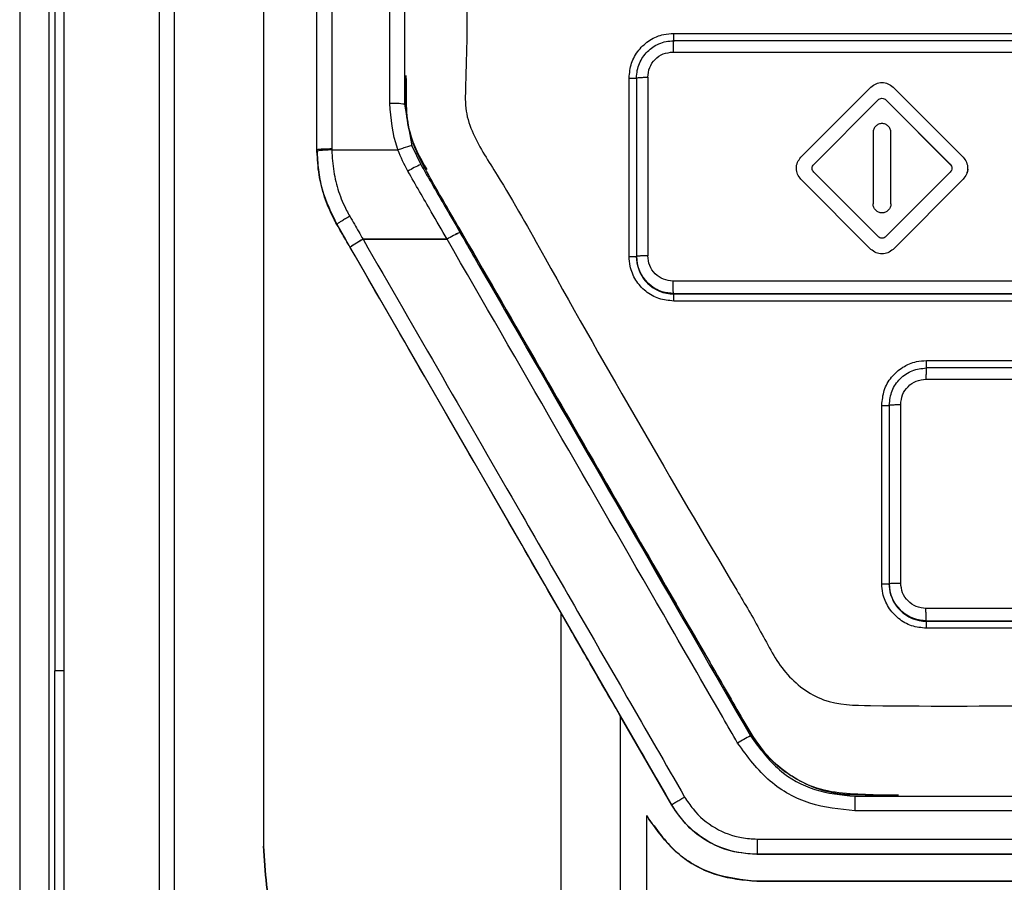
# Model space of a CAD drawing. Header units: millimetres. Extents: x 51 to 353, y -23 to 217.
# Tile 53 of 147: x 146.41 to 153.03, y 105.84 to 111.64. Entities that reach past the tile are written whole.
import ezdxf

# ---------------------------------------------------------------- set-up
doc = ezdxf.new("R2010")
doc.units = ezdxf.units.MM

msp = doc.modelspace()

# ---------------------------------------------------------------- linework, layer by layer
at = {"color": 7, "linetype": 'Continuous', "lineweight": 25}
for p, q in [((146.7099, 104.1365), (146.7099, 128.7)), ((147.4499, 128.6999), (147.4499, 104.1364)), ((146.6491, 107.2595), (146.6491, 118.2595)), ((150.8099, 111.5446), (153.6099, 111.5448)), ((150.8099, 111.5442), (150.8099, 111.5446)), ((150.8099, 111.5442), (153.6099, 111.5443)), ((153.6099, 111.495), (150.8099, 111.4949)), ((150.8053, 111.4189), (153.6078, 111.4188)), ((150.5099, 110.0447), (150.5099, 111.2446)), ((150.5599, 111.2449), (150.5599, 110.0449)), ((150.6352, 111.2493), (150.6353, 110.0488)), ((152.137, 111.1827), (151.666, 110.7117)), ((152.7565, 110.7118), (152.2854, 111.1827)), ((151.7517, 110.6638), (152.1849, 111.097)), ((151.7517, 110.6638), (152.1849, 111.097)), ((152.1849, 111.097), (152.1849, 111.097)), ((152.2375, 111.097), (152.6707, 110.6639)), ((152.2375, 111.097), (152.6707, 110.6638)), ((152.2375, 111.097), (152.2375, 111.097)), ((148.9999, 111.0673), (149.0492, 110.7892)), ((152.1511, 110.8777), (152.1511, 110.6375)), ((152.1511, 110.8777), (152.1511, 110.8777)), ((152.2713, 110.6375), (152.2713, 110.8777)), ((148.4099, 110.7607), (148.4099, 110.7607)), ((148.4099, 110.7597), (148.4099, 110.7592)), ((148.5101, 110.7603), (148.9552, 110.7603)), ((148.9552, 110.7603), (148.9553, 110.7603)), ((149.0492, 110.7892), (149.1084, 110.6624)), ((151.7517, 110.6638), (151.7517, 110.6638)), ((152.1511, 110.6375), (152.1511, 110.3973)), ((152.2713, 110.3973), (152.2713, 110.6375)), ((152.6707, 110.6638), (152.6707, 110.6639)), ((151.666, 110.5632), (152.137, 110.0923)), ((151.666, 110.5632), (152.137, 110.0923)), ((151.666, 110.5632), (151.666, 110.5632)), ((152.1849, 110.178), (151.7517, 110.6111)), ((152.6707, 110.6112), (152.2375, 110.178)), ((152.2854, 110.0923), (152.7565, 110.5633)), ((152.2854, 110.0923), (152.7565, 110.5633)), ((152.7565, 110.5633), (152.7565, 110.5633)), ((152.1511, 110.3973), (152.1511, 110.3973)), ((152.2713, 110.3973), (152.2713, 110.3973)), ((148.544, 110.26), (148.544, 110.259)), ((148.544, 110.26), (148.544, 110.26)), ((148.544, 110.259), (148.6016, 110.1593)), ((148.6016, 110.1593), (150.0499, 107.6509)), ((148.7199, 110.1604), (149.2857, 110.1604)), ((148.7199, 110.1602), (148.7199, 110.1604)), ((149.2857, 110.1602), (148.7199, 110.1602)), ((149.2857, 110.1602), (149.2857, 110.1604)), ((152.137, 110.0923), (152.137, 110.0923)), ((152.2854, 110.0923), (152.2854, 110.0923)), ((150.5599, 110.0449), (150.5599, 110.0446)), ((150.5599, 110.0446), (150.5599, 110.0423)), ((153.6079, 109.8787), (150.8054, 109.8788)), ((150.8099, 109.795), (153.6099, 109.7951)), ((150.8099, 109.7946), (150.8099, 109.795)), ((150.8099, 109.7946), (153.6099, 109.7946)), ((150.8099, 109.7923), (150.8099, 109.7946)), ((150.8099, 109.7923), (153.6099, 109.7923)), ((153.6099, 109.7448), (150.8099, 109.7447)), ((152.5099, 109.3448), (155.5099, 109.3449)), ((152.5099, 109.3444), (152.5099, 109.3448)), ((152.5099, 109.3444), (155.5099, 109.3444)), ((155.5099, 109.2951), (152.5099, 109.2951)), ((152.5069, 109.2188), (155.5095, 109.2186)), ((152.2099, 107.8449), (152.2099, 109.0448)), ((152.2599, 109.0451), (152.2599, 107.8451)), ((152.3369, 107.8488), (152.3369, 109.0488)), ((152.2599, 107.8451), (152.2599, 107.8446)), ((152.2599, 107.8446), (152.2599, 107.8423)), ((150.0499, 107.6509), (150.7979, 106.3555)), ((150.0499, 107.6509), (150.0499, 104.0022)), ((155.5095, 107.6788), (152.5071, 107.6788)), ((152.5099, 107.5951), (155.5099, 107.5952)), ((152.5099, 107.5946), (152.5099, 107.5951)), ((152.5099, 107.5946), (155.5099, 107.5946)), ((152.5099, 107.5923), (152.5099, 107.5946)), ((152.5099, 107.5923), (155.5099, 107.5923)), ((155.5099, 107.545), (152.5099, 107.5449)), ((146.6466, 107.2595), (146.6491, 107.2595)), ((146.6466, 104.2595), (146.6466, 107.2595)), ((146.7099, 107.2595), (146.6491, 107.2595)), ((150.7979, 106.3544), (150.4499, 106.9571)), ((152.028, 106.4157), (152.028, 106.3177)), ((152.028, 106.4157), (159.9918, 106.4157)), ((150.7979, 106.3563), (150.7979, 106.3563)), ((150.7979, 106.3563), (150.7979, 106.3555)), ((150.7979, 106.3544), (150.7979, 106.3555)), ((159.9918, 106.3177), (152.028, 106.3177)), ((150.6299, 106.2853), (150.6437, 106.2615)), ((150.6299, 104.5099), (150.6299, 106.2853)), ((151.3716, 106.1277), (160.6474, 106.1277)), ((160.6493, 106.0257), (151.3703, 106.0257)), ((151.3703, 106.0257), (151.3703, 106.0238)), ((151.3681, 105.8436), (151.3681, 105.8438))]:
    msp.add_line(p, q, dxfattribs=at)
at = {"color": 8, "linetype": 'Continuous', "lineweight": 25}
for p, q in [((150.8099, 111.4923), (150.8099, 111.5442)), ((150.5099, 111.2422), (150.5599, 111.2423)), ((150.5599, 110.0423), (150.5102, 110.0422)), ((150.8099, 109.7447), (150.8099, 109.7923)), ((152.5099, 109.2923), (152.5099, 109.3444)), ((152.2099, 109.0422), (152.2599, 109.0423)), ((152.2599, 107.8423), (152.2102, 107.8422)), ((152.5099, 107.5449), (152.5099, 107.5923))]:
    msp.add_line(p, q, dxfattribs=at)
at = {"color": 7, "linetype": 'Continuous', "lineweight": 25}
for centre, radius, start, end in [((148.9248, 110.6272), 0.4465, 80.32029, 93.1992), ((148.4995, 110.2921), 0.4683, 88.69528, 100.99237), ((149.3069, 110.1717), 0.5292, 112.02104, 122.58749), ((149.0011, 109.6214), 0.6079, 117.55266, 127.22986), ((149.0088, 109.6079), 0.6234, 117.61558, 127.04636), ((149.5978, 109.6676), 0.5832, 112.74999, 122.35856), ((149.59, 109.6811), 0.5678, 112.55597, 122.41966), ((150.8099, 110.0446), 0.25, 180.00003, 270.00002), ((150.8099, 110.0423), 0.25, 180.00002, 270.00002), ((152.5099, 107.8446), 0.25, 180.00003, 270.00002), ((152.5099, 107.8423), 0.25, 180.00002, 270.00002), ((151.8965, 105.6847), 1.2709, 116.64755, 121.10728)]:
    msp.add_arc(centre, radius, start, end, dxfattribs=at)
for points, knots in [([(147.3499, 104.1304), (147.3499, 106.1736), (147.3499, 110.2599), (147.3499, 116.4053), (147.3499, 122.5568), (147.3499, 126.6523), (147.3499, 128.7)], [0, 0, 0, 0, 0.249345, 0.49869, 0.749345, 1, 1, 1, 1]), ([(148.0499, 123.9431), (148.0499, 122.4658), (148.0499, 119.5114), (148.0499, 115.0458), (148.0499, 110.5666), (148.0499, 107.5758), (148.0499, 106.0805)], [0, 0, 0, 0, 0.249998, 0.499996, 0.750001, 1, 1, 1, 1]), ([(148.4099, 110.7607), (148.4099, 111.5126), (148.4099, 113.0254), (148.4099, 115.2951), (148.4099, 117.5702), (148.4099, 119.0822), (148.4099, 119.8382)], [0, 0, 0, 0, 0.247815, 0.498542, 0.749271, 1, 1, 1, 1]), ([(148.5099, 119.8515), (148.5099, 119.0948), (148.5099, 117.5814), (148.5099, 115.3044), (148.5099, 113.0331), (148.5099, 111.5195), (148.5099, 110.7673)], [0, 0, 0, 0, 0.250774, 0.501541, 0.752299, 1, 1, 1, 1]), ([(148.8999, 111.073), (148.8999, 111.8343), (148.8999, 113.3569), (148.8999, 116.2865), (148.8999, 118.4476), (148.8999, 119.8515)], [0, 0, 0, 0, 0.259461, 0.51893, 1, 1, 1, 1]), ([(148.9999, 119.8382), (148.9999, 118.4356), (148.9999, 116.2764), (148.9999, 113.3493), (148.9999, 111.828), (148.9999, 111.0673)], [0, 0, 0, 0, 0.481057, 0.740529, 1, 1, 1, 1]), ([(146.6062, 112.5655), (146.6062, 112.367), (146.6062, 111.9701), (146.6062, 111.3749), (146.6063, 110.7796), (146.6063, 110.1844), (146.6064, 109.5893), (146.6065, 108.9942), (146.6066, 108.3992), (146.6068, 107.8042), (146.6069, 107.2093), (146.6071, 106.6144), (146.6073, 106.0196), (146.6075, 105.4248), (146.6077, 104.8301), (146.6079, 104.4336), (146.608, 104.2354)], [0, 0, 0, 0, 0.07144, 0.142875, 0.214305, 0.285732, 0.357156, 0.428578, 0.5, 0.571422, 0.642844, 0.714268, 0.785695, 0.857125, 0.92856, 1, 1, 1, 1]), ([(149.4099, 112.4734), (149.4175, 112.0449), (149.4259, 111.5629), (149.4036, 111.0216), (149.4762, 110.8164), (149.6844, 110.5039), (150.2542, 109.469), (150.8495, 108.4455), (151.398, 107.5248), (151.5183, 107.2814), (151.6754, 107.1348), (151.8635, 107.0297), (152.4672, 107.0182), (153.8488, 107.031), (155.9345, 107.0229), (157.9229, 107.0268), (159.1414, 107.0237), (159.6673, 107.0264), (159.9356, 107.0202), (160.172, 107.0401), (160.3455, 107.1343), (160.5029, 107.281), (160.6214, 107.5251), (161.0862, 108.3009), (161.6279, 109.2656), (162.1697, 110.1935), (162.3991, 110.5974), (162.5234, 110.7981), (162.6177, 110.9952), (162.5931, 111.564), (162.602, 112.0454), (162.6099, 112.4734)], [0, 0, 0, 0, 0.062594, 0.070392, 0.078093, 0.093739, 0.125035, 0.250218, 0.265866, 0.281471, 0.289176, 0.296844, 0.312248, 0.374839, 0.500005, 0.613907, 0.664028, 0.677156, 0.690284, 0.703228, 0.710903, 0.71858, 0.734181, 0.749829, 0.850602, 0.894942, 0.906555, 0.918176, 0.929608, 0.937406, 1, 1, 1, 1]), ([(150.5099, 111.2446), (150.5132, 111.2783), (150.5198, 111.3456), (150.5714, 111.4354), (150.6472, 111.5032), (150.7316, 111.5394), (150.7875, 111.5431), (150.8099, 111.5446)], [0, 0, 0, 0, 0.214299, 0.428612, 0.642647, 0.856664, 1, 1, 1, 1]), ([(150.5599, 111.2449), (150.5609, 111.2617), (150.5629, 111.2951), (150.583, 111.3577), (150.6283, 111.4257), (150.6962, 111.4713), (150.7587, 111.4918), (150.7926, 111.4938), (150.8099, 111.4949)], [0, 0, 0, 0, 0.128989, 0.255467, 0.499791, 0.740099, 0.867732, 1, 1, 1, 1]), ([(150.8099, 111.4949), (150.8093, 111.4938), (150.8082, 111.4917), (150.8066, 111.4742), (150.8055, 111.4487), (150.8053, 111.4286), (150.8053, 111.4189)], [0, 0, 0, 0, 0.240728, 0.5, 0.759272, 1, 1, 1, 1]), ([(150.6352, 111.2493), (150.6378, 111.2715), (150.643, 111.3159), (150.6823, 111.372), (150.7385, 111.4112), (150.783, 111.4163), (150.8053, 111.4189)], [0, 0, 0, 0, 0.249949, 0.499689, 0.749365, 1, 1, 1, 1]), ([(152.1521, 106.4254), (152.0136, 106.4286), (151.8132, 106.4333), (151.5838, 106.5577), (151.4419, 106.6748), (151.296, 106.8737), (151.0977, 107.2503), (150.572, 108.1332), (150.0605, 109.0341), (149.5968, 109.8361), (149.3976, 110.1816), (149.198, 110.5256), (148.9994, 110.8759), (149.0065, 111.1371), (149.0099, 111.2617)], [0, 0, 0, 0, 0.0677, 0.097979, 0.128393, 0.159023, 0.220414, 0.341045, 0.672589, 0.73822, 0.804485, 0.871579, 0.938705, 1, 1, 1, 1]), ([(149.0099, 111.2403), (149.0091, 111.1803), (149.0075, 111.0604), (149.0277, 110.8455), (149.1031, 110.7104), (149.1489, 110.6284)], [0, 0, 0, 0, 0.28277, 0.564889, 1, 1, 1, 1]), ([(150.5599, 111.2449), (150.5613, 111.2454), (150.564, 111.2465), (150.5816, 111.2478), (150.6056, 111.2489), (150.6254, 111.2492), (150.6352, 111.2493)], [0, 0, 0, 0, 0.24905, 0.500002, 0.750948, 1, 1, 1, 1]), ([(152.137, 111.1827), (152.1478, 111.1913), (152.1695, 111.2086), (152.2112, 111.2159), (152.2529, 111.2086), (152.2746, 111.1914), (152.2854, 111.1827)], [0, 0, 0, 0, 0.249719, 0.499547, 0.749428, 1, 1, 1, 1]), ([(152.1849, 111.097), (152.1887, 111.1), (152.1964, 111.1061), (152.2112, 111.1087), (152.226, 111.1061), (152.2337, 111.1001), (152.2375, 111.097)], [0, 0, 0, 0, 0.249601, 0.49945, 0.749372, 1, 1, 1, 1]), ([(152.1849, 111.097), (152.1887, 111.1), (152.1964, 111.1061), (152.2112, 111.1087), (152.226, 111.1061), (152.2337, 111.1), (152.2375, 111.097)], [0, 0, 0, 0, 0.249601, 0.49945, 0.749372, 1, 1, 1, 1]), ([(148.9553, 110.7603), (148.9552, 110.7603), (148.9539, 110.7639), (148.918, 110.8636), (148.9088, 110.9703), (148.8999, 111.073)], [0, 0, 0, 0, 0.000038, 0.036654, 1, 1, 1, 1]), ([(152.2713, 110.8777), (152.2704, 110.8856), (152.2686, 110.9013), (152.2547, 110.9212), (152.2349, 110.9346), (152.2113, 110.9393), (152.1877, 110.9347), (152.1678, 110.9213), (152.1539, 110.9013), (152.1521, 110.8856), (152.1511, 110.8777)], [0, 0, 0, 0, 0.124923, 0.249897, 0.374894, 0.499889, 0.624862, 0.74979, 0.874703, 1, 1, 1, 1]), ([(148.5099, 110.7673), (148.5081, 110.7673), (148.5007, 110.7672), (148.4822, 110.7668), (148.4558, 110.7659), (148.4305, 110.7644), (148.4132, 110.7625), (148.411, 110.7613), (148.4099, 110.7607)], [0, 0, 0, 0, 0.035757, 0.141419, 0.35608, 0.570725, 0.785362, 1, 1, 1, 1]), ([(148.4102, 110.7518), (148.4101, 110.7548), (148.41, 110.7577), (148.4099, 110.7607), (148.4099, 110.7607)], [0, 0, 0, 0, 0.998648, 1, 1, 1, 1]), ([(148.4099, 110.7592), (148.4122, 110.7151), (148.4167, 110.6269), (148.4487, 110.4543), (148.5061, 110.3367), (148.544, 110.259)], [0, 0, 0, 0, 0.253152, 0.506545, 1, 1, 1, 1]), ([(148.544, 110.26), (148.544, 110.26), (148.5359, 110.2744), (148.5041, 110.3338), (148.457, 110.4434), (148.4196, 110.5949), (148.4133, 110.6991), (148.4102, 110.7518)], [0, 0, 0, 0, 0.000023, 0.096235, 0.392496, 0.692925, 1, 1, 1, 1]), ([(148.5099, 110.7673), (148.51, 110.765), (148.5101, 110.7626), (148.5101, 110.7603), (148.5101, 110.7603)], [0, 0, 0, 0, 0.998305, 1, 1, 1, 1]), ([(148.5101, 110.7603), (148.5101, 110.7603), (148.5116, 110.7118), (148.5191, 110.6173), (148.5523, 110.4801), (148.5946, 110.3812), (148.6238, 110.3276), (148.6309, 110.3145)], [0, 0, 0, 0, 0.000026, 0.311762, 0.607846, 0.903779, 1, 1, 1, 1]), ([(149.0218, 110.6177), (148.9975, 110.6643), (148.9733, 110.711), (148.9552, 110.7603), (148.9552, 110.7603)], [0, 0, 0, 0, 0.999924, 1, 1, 1, 1]), ([(149.0492, 110.7892), (149.0388, 110.7872), (149.0264, 110.7849), (148.9824, 110.77), (148.9658, 110.7641), (148.9553, 110.7603)], [0, 0, 0, 0, 0.647151, 0.777218, 1, 1, 1, 1]), ([(151.666, 110.5632), (151.6574, 110.574), (151.6402, 110.5957), (151.6328, 110.6373), (151.6401, 110.6791), (151.6573, 110.7008), (151.666, 110.7117)], [0, 0, 0, 0, 0.249735, 0.499558, 0.749425, 1, 1, 1, 1]), ([(152.7565, 110.7118), (152.7651, 110.7009), (152.7823, 110.6793), (152.7897, 110.6376), (152.7823, 110.5959), (152.7651, 110.5742), (152.7565, 110.5633)], [0, 0, 0, 0, 0.2497324, 0.4995569, 0.7494258, 1, 1, 1, 1]), ([(149.2857, 110.1604), (149.2501, 110.2219), (149.1622, 110.3744), (149.0742, 110.5268), (149.0218, 110.6177)], [0, 0, 0, 0, 0.4039342, 1, 1, 1, 1]), ([(149.1084, 110.6624), (149.1609, 110.5716), (149.2488, 110.4193), (149.3367, 110.267), (149.3723, 110.2054)], [0, 0, 0, 0, 0.59605, 1, 1, 1, 1]), ([(151.666, 110.5632), (151.6571, 110.574), (151.6396, 110.5956), (151.6367, 110.6232), (151.6353, 110.637)], [0, 0, 0, 0, 0.50231, 1, 1, 1, 1]), ([(151.7517, 110.6111), (151.7486, 110.615), (151.7426, 110.6227), (151.74, 110.6374), (151.7425, 110.6522), (151.7486, 110.6599), (151.7517, 110.6638)], [0, 0, 0, 0, 0.249618, 0.499473, 0.749377, 1, 1, 1, 1]), ([(151.7517, 110.6111), (151.7486, 110.615), (151.7426, 110.6227), (151.74, 110.6374), (151.7425, 110.6522), (151.7486, 110.6599), (151.7517, 110.6638)], [0, 0, 0, 0, 0.249618, 0.4994732, 0.7493773, 1, 1, 1, 1]), ([(152.6707, 110.6639), (152.6738, 110.66), (152.6799, 110.6523), (152.6824, 110.6376), (152.6799, 110.6228), (152.6738, 110.6151), (152.6707, 110.6112)], [0, 0, 0, 0, 0.24961, 0.499476, 0.749389, 1, 1, 1, 1]), ([(152.6707, 110.6638), (152.6738, 110.66), (152.6799, 110.6523), (152.6824, 110.6376), (152.6799, 110.6228), (152.6738, 110.615), (152.6707, 110.6112)], [0, 0, 0, 0, 0.24961, 0.499476, 0.749389, 1, 1, 1, 1]), ([(152.7872, 110.6379), (152.7872, 110.6378), (152.7899, 110.6243), (152.7812, 110.5957), (152.7647, 110.5741), (152.7565, 110.5633)], [0, 0, 0, 0, 0.003053, 0.500824, 1, 1, 1, 1]), ([(152.2713, 110.3973), (152.2704, 110.3894), (152.2686, 110.3737), (152.2547, 110.3537), (152.2348, 110.3404), (152.2112, 110.3357), (152.1876, 110.3404), (152.1678, 110.3537), (152.1539, 110.3737), (152.1521, 110.3894), (152.1511, 110.3973)], [0, 0, 0, 0, 0.12492, 0.249887, 0.374881, 0.499878, 0.624855, 0.749784, 0.874702, 1, 1, 1, 1]), ([(152.2713, 110.3973), (152.2704, 110.3894), (152.2686, 110.3737), (152.2547, 110.3537), (152.2348, 110.3404), (152.2112, 110.3357), (152.1876, 110.3404), (152.1678, 110.3537), (152.1539, 110.3737), (152.1521, 110.3894), (152.1511, 110.3973)], [0, 0, 0, 0, 0.12492, 0.249887, 0.374881, 0.499878, 0.624855, 0.749784, 0.874702, 1, 1, 1, 1]), ([(148.6309, 110.3145), (148.6287, 110.3132), (148.6215, 110.3091), (148.6049, 110.2995), (148.5821, 110.286), (148.5605, 110.2726), (148.5462, 110.2629), (148.5447, 110.261), (148.544, 110.26)], [0, 0, 0, 0, 0.049545, 0.154442, 0.365835, 0.577224, 0.788612, 1, 1, 1, 1]), ([(148.6309, 110.3145), (148.6412, 110.2968), (148.6708, 110.2454), (148.7004, 110.194), (148.7199, 110.1604)], [0, 0, 0, 0, 0.344674, 1, 1, 1, 1]), ([(148.6332, 110.1054), (148.6138, 110.1391), (148.5841, 110.1906), (148.5543, 110.2421), (148.544, 110.26)], [0, 0, 0, 0, 0.6530215, 1, 1, 1, 1]), ([(149.3575, 110.2507), (149.3598, 110.2467), (149.5325, 109.9476), (149.8661, 109.37), (150.3486, 108.534), (150.7321, 107.8705), (151.0241, 107.3632), (151.2359, 107.001), (151.4036, 106.6966), (151.6152, 106.5374), (151.7795, 106.459), (151.8991, 106.434), (151.9585, 106.4286), (151.9585, 106.4286), (151.9586, 106.4286), (151.9586, 106.4286), (151.9588, 106.4286), (151.959, 106.4285), (151.9595, 106.4285), (151.9604, 106.4284), (151.9622, 106.4283), (151.966, 106.4281), (151.9769, 106.4276), (152.0108, 106.4267), (152.1275, 106.4255), (152.2368, 106.4254), (152.3218, 106.4254)], [0, 0, 0, 0, 0.0027594, 0.2040059, 0.3939762, 0.5726742, 0.6567684, 0.7389605, 0.8218377, 0.8572836, 0.8933413, 0.928534, 0.9285392, 0.9285433, 0.9285506, 0.9285638, 0.9285875, 0.9286308, 0.9287107, 0.9288618, 0.9291584, 0.9297734, 0.9311439, 0.935559, 0.9498096, 1, 1, 1, 1]), ([(148.7199, 110.1602), (149.0757, 109.5435), (149.6675, 108.5177), (150.3888, 107.2674), (150.7542, 106.6341), (150.8835, 106.41)], [0, 0, 0, 0, 0.4935406, 0.8207479, 1, 1, 1, 1]), ([(151.2399, 106.7729), (151.2066, 106.8306), (151.0401, 107.1193), (150.3885, 108.2487), (149.7705, 109.3199), (149.2857, 110.1602)], [0, 0, 0, 0, 0.0511166, 0.2555837, 1, 1, 1, 1]), ([(149.3723, 110.2054), (149.4056, 110.1477), (149.5721, 109.8593), (150.2233, 108.7314), (150.8416, 107.6606), (151.3265, 106.8207)], [0, 0, 0, 0, 0.0511458, 0.2557295, 1, 1, 1, 1]), ([(152.2375, 110.178), (152.2337, 110.175), (152.226, 110.1689), (152.2112, 110.1663), (152.1964, 110.1689), (152.1887, 110.1749), (152.1849, 110.178)], [0, 0, 0, 0, 0.249597, 0.499467, 0.749388, 1, 1, 1, 1]), ([(150.7979, 106.3563), (150.6683, 106.5808), (150.3026, 107.2142), (149.5809, 108.4641), (148.9891, 109.4891), (148.6332, 110.1054)], [0, 0, 0, 0, 0.179613, 0.50667, 1, 1, 1, 1]), ([(152.2854, 110.0923), (152.2746, 110.0837), (152.2529, 110.0664), (152.2112, 110.0591), (152.1695, 110.0664), (152.1478, 110.0836), (152.137, 110.0923)], [0, 0, 0, 0, 0.249719, 0.499546, 0.749428, 1, 1, 1, 1]), ([(152.2854, 110.0923), (152.2746, 110.0837), (152.2529, 110.0664), (152.2112, 110.0591), (152.1695, 110.0664), (152.1478, 110.0836), (152.137, 110.0923)], [0, 0, 0, 0, 0.249719, 0.499546, 0.749428, 1, 1, 1, 1]), ([(150.8099, 109.7447), (150.7761, 109.7481), (150.7085, 109.7547), (150.6186, 109.8066), (150.5507, 109.8829), (150.515, 109.9673), (150.5113, 110.0229), (150.5099, 110.0447)], [0, 0, 0, 0, 0.215024, 0.430034, 0.645348, 0.86072, 1, 1, 1, 1]), ([(150.6353, 110.0488), (150.6256, 110.0487), (150.6056, 110.0486), (150.5804, 110.0476), (150.5631, 110.0464), (150.561, 110.0454), (150.5599, 110.0449)], [0, 0, 0, 0, 0.240844, 0.500002, 0.759158, 1, 1, 1, 1]), ([(150.8099, 109.795), (150.7839, 109.7973), (150.7397, 109.8012), (150.6798, 109.8289), (150.6326, 109.865), (150.5965, 109.9112), (150.5671, 109.9704), (150.5627, 110.0164), (150.5599, 110.0449)], [0, 0, 0, 0, 0.198667, 0.336526, 0.499799, 0.649309, 0.782657, 1, 1, 1, 1]), ([(150.8054, 109.8788), (150.7831, 109.8813), (150.7386, 109.8865), (150.6824, 109.9257), (150.643, 109.9818), (150.6379, 110.0264), (150.6353, 110.0488)], [0, 0, 0, 0, 0.250085, 0.499923, 0.749561, 1, 1, 1, 1]), ([(150.8099, 109.795), (150.8093, 109.7961), (150.8084, 109.7979), (150.8074, 109.8084), (150.8066, 109.8194), (150.8061, 109.8329), (150.8055, 109.8524), (150.8055, 109.8684), (150.8054, 109.8788)], [0, 0, 0, 0, 0.238799, 0.367937, 0.5, 0.632063, 0.761202, 1, 1, 1, 1]), ([(152.2099, 109.0448), (152.2132, 109.0785), (152.2198, 109.1459), (152.2715, 109.2358), (152.3475, 109.3036), (152.4319, 109.3397), (152.4877, 109.3434), (152.5099, 109.3448)], [0, 0, 0, 0, 0.214605, 0.42922, 0.643606, 0.857876, 1, 1, 1, 1]), ([(152.2599, 109.0451), (152.2637, 109.0781), (152.2714, 109.144), (152.3297, 109.2267), (152.4124, 109.284), (152.4775, 109.2914), (152.5099, 109.2951)], [0, 0, 0, 0, 0.252303, 0.503038, 0.752254, 1, 1, 1, 1]), ([(152.5099, 109.2951), (152.5096, 109.294), (152.5088, 109.2919), (152.5078, 109.2743), (152.5071, 109.2487), (152.507, 109.2285), (152.507, 109.2187)], [0, 0, 0, 0, 0.2406802, 0.500002, 0.7593226, 1, 1, 1, 1]), ([(152.3368, 109.0488), (152.3394, 109.0711), (152.3445, 109.1156), (152.3838, 109.1718), (152.4401, 109.2111), (152.4846, 109.2162), (152.5069, 109.2188)], [0, 0, 0, 0, 0.250329, 0.499961, 0.749614, 1, 1, 1, 1]), ([(152.5099, 107.5449), (152.4762, 107.5482), (152.4087, 107.5549), (152.3188, 107.6066), (152.2509, 107.6828), (152.215, 107.7672), (152.2114, 107.8229), (152.2099, 107.8449)], [0, 0, 0, 0, 0.214708, 0.429406, 0.644356, 0.859484, 1, 1, 1, 1]), ([(152.5099, 107.5951), (152.4811, 107.598), (152.4348, 107.6025), (152.3758, 107.632), (152.3294, 107.6683), (152.2932, 107.7161), (152.2659, 107.7763), (152.2621, 107.8199), (152.2599, 107.8451)], [0, 0, 0, 0, 0.219706, 0.352288, 0.499727, 0.667699, 0.807203, 1, 1, 1, 1]), ([(152.5071, 107.6788), (152.4848, 107.6813), (152.4402, 107.6864), (152.384, 107.7257), (152.3447, 107.7819), (152.3395, 107.8265), (152.337, 107.8488)], [0, 0, 0, 0, 0.250077, 0.499907, 0.749547, 1, 1, 1, 1]), ([(152.5099, 107.5951), (152.5096, 107.5963), (152.509, 107.598), (152.5083, 107.6086), (152.5078, 107.6195), (152.5075, 107.633), (152.5071, 107.6525), (152.5071, 107.6684), (152.5071, 107.6788)], [0, 0, 0, 0, 0.238828, 0.367956, 0.5, 0.632044, 0.761172, 1, 1, 1, 1]), ([(150.4499, 106.9571), (150.4499, 106.5546), (150.4499, 105.7383), (150.4499, 104.9221), (150.4499, 104.5083)], [0, 0, 0, 0, 0.493016, 1, 1, 1, 1]), ([(151.3265, 106.8207), (151.3863, 106.7394), (151.5001, 106.5844), (151.7557, 106.4431), (151.9373, 106.4248), (152.028, 106.4157)], [0, 0, 0, 0, 0.355569, 0.677786, 1, 1, 1, 1]), ([(152.028, 106.3177), (151.9261, 106.328), (151.7221, 106.3485), (151.4349, 106.5074), (151.307, 106.6815), (151.2399, 106.7729)], [0, 0, 0, 0, 0.32217, 0.644363, 1, 1, 1, 1]), ([(150.8835, 106.41), (150.8822, 106.4092), (150.8757, 106.4052), (150.8595, 106.3954), (150.8365, 106.3813), (150.815, 106.3679), (150.8005, 106.3585), (150.7987, 106.357), (150.7979, 106.3563)], [0, 0, 0, 0, 0.028973, 0.146717, 0.360071, 0.573391, 0.786695, 1, 1, 1, 1]), ([(150.8835, 106.41), (150.9015, 106.3827), (150.9556, 106.3003), (151.0816, 106.194), (151.2385, 106.1354), (151.3363, 106.1297), (151.3716, 106.1277)], [0, 0, 0, 0, 0.166242, 0.501459, 0.820314, 1, 1, 1, 1]), ([(151.3703, 106.0257), (151.3703, 106.0257), (151.3298, 106.0267), (151.215, 106.036), (151.0299, 106.1033), (150.8824, 106.2293), (150.8176, 106.3249), (150.7979, 106.3563), (150.7979, 106.3563)], [0, 0, 0, 0, 0.000017, 0.17652, 0.498975, 0.83868, 0.999983, 1, 1, 1, 1]), ([(151.3703, 106.0238), (151.3014, 106.0296), (151.1858, 106.0394), (151.028, 106.1124), (150.896, 106.21), (150.8308, 106.306), (150.7979, 106.3544)], [0, 0, 0, 0, 0.2977641, 0.4997047, 0.747457, 1, 1, 1, 1]), ([(150.6437, 106.2615), (150.7035, 106.1797), (150.8234, 106.0157), (151.0892, 105.8705), (151.2792, 105.8523), (151.3681, 105.8438)], [0, 0, 0, 0, 0.345801, 0.693791, 1, 1, 1, 1]), ([(151.3681, 105.8436), (151.2692, 105.854), (151.071, 105.875), (150.8106, 106.029), (150.698, 106.1857), (150.6437, 106.2613)], [0, 0, 0, 0, 0.340113, 0.681648, 1, 1, 1, 1]), ([(151.3716, 106.1277), (151.3716, 106.1258), (151.3715, 106.1178), (151.3712, 106.0987), (151.3709, 106.0717), (151.3706, 106.0463), (151.3704, 106.029), (151.3703, 106.0268), (151.3703, 106.0257)], [0, 0, 0, 0, 0.0350243, 0.1517538, 0.3638306, 0.5758921, 0.7879468, 1, 1, 1, 1]), ([(148.0499, 106.0805), (148.0615, 105.9066), (148.0847, 105.5555), (148.2397, 105.2398), (148.3179, 105.0805)], [0, 0, 0, 0, 0.4954404, 1, 1, 1, 1]), ([(148.3179, 105.08), (148.2397, 105.2394), (148.0847, 105.5551), (148.0615, 105.9061), (148.0499, 106.08)], [0, 0, 0, 0, 0.504559, 1, 1, 1, 1]), ([(160.6493, 106.0238), (159.6196, 106.0238), (157.5599, 106.0239), (154.4627, 106.024), (152.4012, 106.0239), (151.3703, 106.0238)], [0, 0, 0, 0, 0.333199, 0.666565, 1, 1, 1, 1]), ([(151.3681, 105.8438), (152.1392, 105.8438), (153.6821, 105.8439), (156.0032, 105.844), (158.3283, 105.8439), (159.8775, 105.8438), (160.6526, 105.8438)], [0, 0, 0, 0, 0.2492901, 0.4988612, 0.7492864, 1, 1, 1, 1]), ([(160.6526, 105.8435), (159.882, 105.8436), (158.3399, 105.8437), (156.0191, 105.8437), (153.6936, 105.8437), (152.1436, 105.8436), (151.3681, 105.8436)], [0, 0, 0, 0, 0.249282, 0.498851, 0.749282, 1, 1, 1, 1])]:
    msp.add_open_spline(points, degree=3, knots=knots, dxfattribs=at)
for points in [[(146.4103, 112.5655), (146.4103, 109.7823), (146.4103, 106.9991), (146.4103, 104.2192)], [(152.2599, 109.0451), (152.2611, 109.0455), (152.2633, 109.0465), (152.281, 109.0477), (152.3063, 109.0485), (152.3267, 109.0487), (152.3369, 109.0488)], [(152.2599, 107.8451), (152.2611, 107.8456), (152.2634, 107.8465), (152.281, 107.8477), (152.3064, 107.8486), (152.3267, 107.8487), (152.3369, 107.8488)], [(150.4499, 106.9571), (150.3765, 107.0843), (150.2298, 107.3387), (150.1099, 107.5467), (150.0499, 107.6507)]]:
    msp.add_open_spline(points, degree=3, dxfattribs=at)

doc.saveas('drawing.dxf')
